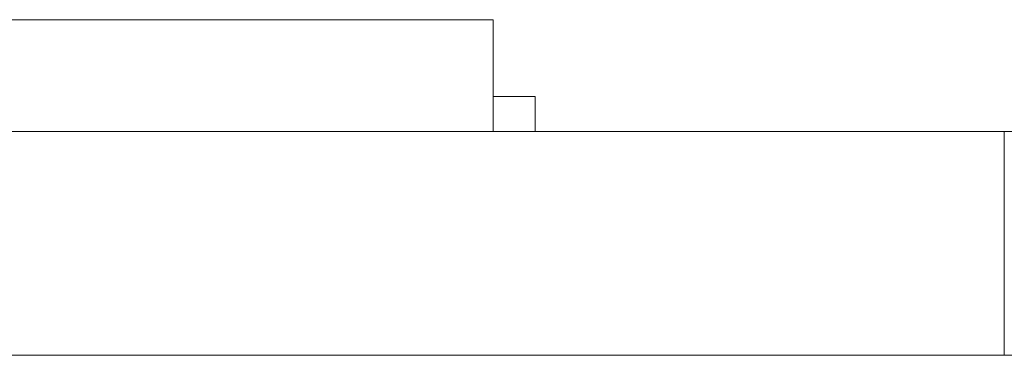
# Model space of a CAD drawing. Header units: inches. Extents: x -30 to 641, y 180 to 601.
# Tile 114 of 234: x 273.18 to 280.23, y 440.87 to 443.27. Entities that reach past the tile are written whole.
import ezdxf

# ---------------------------------------------------------------- set-up
doc = ezdxf.new("R2010")
doc.units = ezdxf.units.IN
doc.header["$MEASUREMENT"] = 0
doc.layers.add('1', color=7, linetype='Continuous')

# ---------------------------------------------------------------- blocks, each defined once
blk = doc.blocks.new('block 2069')
at = {"layer": '1', "color": 18, "lineweight": 13, "true_color": 0x4c0000}
blk.add_lwpolyline([(284.7276, 442.474), (280.2276, 442.474)], dxfattribs=at)
blk = doc.blocks.new('block 2080')
at = {"layer": '1', "color": 155, "lineweight": 18, "true_color": 0x4c7299}
blk.add_lwpolyline([(280.2276, 442.474), (160.0019, 442.474)], dxfattribs=at)
blk = doc.blocks.new('block 2112')
at = {"layer": '1', "color": 155, "lineweight": 18, "true_color": 0x4c7299}
blk.add_lwpolyline([(284.7276, 442.474), (280.2276, 442.474)], dxfattribs=at)
blk = doc.blocks.new('block 2143')
at = {"layer": '1', "color": 155, "lineweight": 18, "true_color": 0x4c7299}
blk.add_lwpolyline([(271.5719, 443.274), (276.5719, 443.274)], dxfattribs=at)
blk = doc.blocks.new('block 2145')
at = {"layer": '1', "color": 155, "lineweight": 18, "true_color": 0x4c7299}
blk.add_lwpolyline([(276.8719, 442.724), (276.5719, 442.724)], dxfattribs=at)
blk = doc.blocks.new('block 2290')
at = {"layer": '1', "color": 155, "lineweight": 18, "true_color": 0x4c7299}
blk.add_lwpolyline([(280.2276, 440.874), (280.2276, 442.474)], dxfattribs=at)
blk = doc.blocks.new('block 2307')
at = {"layer": '1', "color": 155, "lineweight": 18, "true_color": 0x4c7299}
blk.add_lwpolyline([(284.7276, 440.874), (280.2276, 440.874)], dxfattribs=at)
blk = doc.blocks.new('block 2310')
at = {"layer": '1', "color": 155, "lineweight": 18, "true_color": 0x4c7299}
blk.add_lwpolyline([(280.2276, 440.874), (160.0019, 440.874)], dxfattribs=at)
blk = doc.blocks.new('block 2382')
at = {"layer": '1', "color": 155, "lineweight": 18, "true_color": 0x4c7299}
blk.add_lwpolyline([(276.5719, 443.274), (276.5719, 442.474)], dxfattribs=at)
blk = doc.blocks.new('block 2385')
at = {"layer": '1', "color": 155, "lineweight": 18, "true_color": 0x4c7299}
blk.add_lwpolyline([(276.8719, 442.724), (276.8719, 442.474)], dxfattribs=at)
blk = doc.blocks.new('block 2478')
at = {"layer": '1', "color": 18, "lineweight": 13, "true_color": 0x4c0000}
blk.add_lwpolyline([(280.2276, 442.474), (160.0019, 442.474)], dxfattribs=at)
blk = doc.blocks.new('block 2479')
at = {"layer": '1', "color": 18, "lineweight": 13, "true_color": 0x4c0000}
blk.add_lwpolyline([(280.2276, 442.474), (160.0019, 442.474)], dxfattribs=at)
blk = doc.blocks.new('block 2481')
at = {"layer": '1', "color": 18, "lineweight": 13, "true_color": 0x4c0000}
blk.add_lwpolyline([(284.7276, 442.474), (280.2276, 442.474)], dxfattribs=at)
blk = doc.blocks.new('block 2485')
at = {"layer": '1', "color": 18, "lineweight": 13, "true_color": 0x4c0000}
blk.add_lwpolyline([(279.4317, 442.474), (277.9317, 442.474)], dxfattribs=at)
blk = doc.blocks.new('block 2486')
at = {"layer": '1', "color": 18, "lineweight": 13, "true_color": 0x4c0000}
blk.add_lwpolyline([(279.4317, 442.474), (277.9317, 442.474)], dxfattribs=at)
blk = doc.blocks.new('block 2491')
at = {"layer": '1', "color": 18, "lineweight": 13, "true_color": 0x4c0000}
blk.add_lwpolyline([(276.6553, 442.474), (273.595, 442.474)], dxfattribs=at)
blk = doc.blocks.new('block 2515')
at = {"layer": '1', "color": 18, "lineweight": 13, "true_color": 0x4c0000}
blk.add_lwpolyline([(279.4317, 442.474), (277.9317, 442.474)], dxfattribs=at)
blk = doc.blocks.new('block 2517')
at = {"layer": '1', "color": 18, "lineweight": 13, "true_color": 0x4c0000}
blk.add_lwpolyline([(279.4317, 442.474), (277.9317, 442.474)], dxfattribs=at)
blk = doc.blocks.new('block 2562')
at = {"layer": '1', "color": 18, "lineweight": 13, "true_color": 0x4c0000}
blk.add_lwpolyline([(273.3889, 442.474), (280.2276, 442.474)], dxfattribs=at)
blk = doc.blocks.new('block 2566')
at = {"layer": '1', "color": 18, "lineweight": 13, "true_color": 0x4c0000}
blk.add_lwpolyline([(276.6553, 442.474), (273.595, 442.474)], dxfattribs=at)
blk = doc.blocks.new('block 2614')
at = {"layer": '1', "color": 18, "lineweight": 13, "true_color": 0x4c0000}
blk.add_lwpolyline([(273.3889, 442.474), (280.2276, 442.474)], dxfattribs=at)
blk = doc.blocks.new('block 2693')
at = {"layer": '1', "color": 18, "lineweight": 13, "true_color": 0x4c0000}
blk.add_lwpolyline([(276.6553, 442.474), (273.595, 442.474)], dxfattribs=at)
blk = doc.blocks.new('block 2694')
at = {"layer": '1', "color": 18, "lineweight": 13, "true_color": 0x4c0000}
blk.add_lwpolyline([(276.6553, 442.474), (273.595, 442.474)], dxfattribs=at)
blk = doc.blocks.new('block 7443')
at = {"layer": '1', "color": 18, "lineweight": 13, "true_color": 0x4c0000}
blk.add_lwpolyline([(268.8888, 442.474), (268.9051, 442.474), (268.9484, 442.474), (269.0198, 442.474), (269.119, 442.474), (269.2447, 442.474), (269.3946, 442.474), (269.5653, 442.474), (269.7528, 442.474), (269.9529, 442.474), (270.1642, 442.474), (270.3917, 442.474), (270.6328, 442.474), (271.1389, 442.474), (271.6449, 442.474), (271.886, 442.474), (272.1135, 442.474), (272.3248, 442.474), (272.5249, 442.474), (272.7124, 442.474), (272.8831, 442.474), (273.033, 442.474), (273.1587, 442.474), (273.258, 442.474), (273.3294, 442.474), (273.3727, 442.474), (273.3887, 442.474)], dxfattribs=at)
blk = doc.blocks.new('block 7551')
at = {"layer": '1', "color": 18, "lineweight": 13, "true_color": 0x4c0000}
for points in [[(280.2276, 442.474), (205.4183, 442.474), (168.0136, 442.474), (163.3381, 442.474), (161.0003, 442.474), (159.8141, 442.474), (155.8363, 442.474), (154.7993, 442.474), (152.4615, 442.474), (133.7592, 442.474)], [(133.1739, 442.474), (142.525, 442.474), (145.5978, 442.474), (147.8915, 442.474), (148.7262, 442.474), (186.1309, 442.474), (260.9401, 442.474), (292.0396, 442.474), (329.4442, 442.474)]]:
    blk.add_lwpolyline(points, dxfattribs=at)
blk = doc.blocks.new('block 7625')
at = {"layer": '1', "color": 18, "lineweight": 13, "true_color": 0x4c0000}
blk.add_open_spline([(278.2051, 442.474), (278.2097, 442.474), (278.2156, 442.474), (278.2156, 442.474), (278.2156, 442.474), (278.2239, 442.474), (278.2239, 442.474), (278.2239, 442.474), (278.2346, 442.474), (278.2346, 442.474), (278.2346, 442.474), (278.2475, 442.474), (278.2475, 442.474), (278.2475, 442.474), (278.2625, 442.474), (278.2625, 442.474), (278.2625, 442.474), (278.2792, 442.474), (278.2792, 442.474), (278.2792, 442.474), (278.2974, 442.474), (278.2974, 442.474), (278.2974, 442.474), (278.3168, 442.474), (278.3168, 442.474), (278.3168, 442.474), (278.3371, 442.474), (278.3371, 442.474), (278.3371, 442.474), (278.3586, 442.474), (278.3586, 442.474), (278.3586, 442.474), (278.3815, 442.474), (278.3815, 442.474), (278.3815, 442.474), (278.4055, 442.474), (278.4055, 442.474), (278.4055, 442.474), (278.4553, 442.474), (278.4553, 442.474), (278.4553, 442.474), (278.505, 442.474), (278.505, 442.474), (278.505, 442.474), (278.529, 442.474), (278.529, 442.474), (278.529, 442.474), (278.5519, 442.474), (278.5519, 442.474), (278.5519, 442.474), (278.5734, 442.474), (278.5734, 442.474), (278.5734, 442.474), (278.5937, 442.474), (278.5937, 442.474), (278.5937, 442.474), (278.6131, 442.474), (278.6131, 442.474), (278.6131, 442.474), (278.6313, 442.474), (278.6313, 442.474), (278.6313, 442.474), (278.648, 442.474), (278.648, 442.474), (278.648, 442.474), (278.663, 442.474), (278.663, 442.474), (278.663, 442.474), (278.6759, 442.474), (278.6759, 442.474), (278.6759, 442.474), (278.6866, 442.474), (278.6866, 442.474), (278.6866, 442.474), (278.6949, 442.474), (278.6949, 442.474), (278.6949, 442.474), (278.7008, 442.474), (278.7008, 442.474), (278.7008, 442.474), (278.6949, 442.474), (278.6949, 442.474), (278.6949, 442.474), (278.6866, 442.474), (278.6866, 442.474), (278.6866, 442.474), (278.6759, 442.474), (278.6759, 442.474), (278.6759, 442.474), (278.663, 442.474), (278.663, 442.474), (278.663, 442.474), (278.648, 442.474), (278.648, 442.474), (278.648, 442.474), (278.6313, 442.474), (278.6313, 442.474), (278.6313, 442.474), (278.6131, 442.474), (278.6131, 442.474), (278.6131, 442.474), (278.5937, 442.474), (278.5937, 442.474), (278.5937, 442.474), (278.5734, 442.474), (278.5734, 442.474), (278.5734, 442.474), (278.5519, 442.474), (278.5519, 442.474), (278.5519, 442.474), (278.529, 442.474), (278.529, 442.474), (278.529, 442.474), (278.505, 442.474), (278.505, 442.474), (278.505, 442.474), (278.4553, 442.474), (278.4553, 442.474), (278.4553, 442.474), (278.4055, 442.474), (278.4055, 442.474), (278.4055, 442.474), (278.3815, 442.474), (278.3815, 442.474), (278.3815, 442.474), (278.3586, 442.474), (278.3586, 442.474), (278.3586, 442.474), (278.3371, 442.474), (278.3371, 442.474), (278.3371, 442.474), (278.3168, 442.474), (278.3168, 442.474), (278.3168, 442.474), (278.2974, 442.474), (278.2974, 442.474), (278.2974, 442.474), (278.2792, 442.474), (278.2792, 442.474), (278.2792, 442.474), (278.2625, 442.474), (278.2625, 442.474), (278.2625, 442.474), (278.2475, 442.474), (278.2475, 442.474), (278.2475, 442.474), (278.2346, 442.474), (278.2346, 442.474), (278.2346, 442.474), (278.2239, 442.474), (278.2239, 442.474), (278.2239, 442.474), (278.2156, 442.474), (278.2156, 442.474), (278.2156, 442.474), (278.2097, 442.474), (278.2097, 442.474)], degree=3, knots=[0, 0, 0, 0, 1, 1, 1, 2, 2, 2, 3, 3, 3, 4, 4, 4, 5, 5, 5, 6, 6, 6, 7, 7, 7, 8, 8, 8, 9, 9, 9, 10, 10, 10, 11, 11, 11, 12, 12, 12, 13, 13, 13, 14, 14, 14, 15, 15, 15, 16, 16, 16, 17, 17, 17, 18, 18, 18, 19, 19, 19, 20, 20, 20, 21, 21, 21, 22, 22, 22, 23, 23, 23, 24, 24, 24, 25, 25, 25, 26, 26, 26, 27, 27, 27, 28, 28, 28, 29, 29, 29, 30, 30, 30, 31, 31, 31, 32, 32, 32, 33, 33, 33, 34, 34, 34, 35, 35, 35, 36, 36, 36, 37, 37, 37, 38, 38, 38, 39, 39, 39, 40, 40, 40, 41, 41, 41, 42, 42, 42, 43, 43, 43, 44, 44, 44, 45, 45, 45, 46, 46, 46, 47, 47, 47, 48, 48, 48, 49, 49, 49, 50, 50, 50, 51, 51, 51, 52, 52, 52, 52], dxfattribs=at)
blk = doc.blocks.new('block 7626')
at = {"layer": '1', "color": 18, "lineweight": 13, "true_color": 0x4c0000}
blk.add_open_spline([(276.9553, 442.474), (276.7785, 442.474), (276.6018, 442.474), (276.4251, 442.474), (276.3893, 442.474), (276.3536, 442.474), (276.3179, 442.474), (275.4102, 442.474), (274.5026, 442.474), (273.595, 442.474), (273.4984, 442.474), (273.4018, 442.474), (273.3052, 442.474), (273.4018, 442.474), (273.4984, 442.474), (273.595, 442.474), (274.5026, 442.474), (275.4102, 442.474), (276.3179, 442.474), (276.3536, 442.474), (276.3893, 442.474), (276.4251, 442.474), (276.6018, 442.474), (276.7785, 442.474), (276.9553, 442.474), (276.7553, 442.474), (276.5553, 442.474), (276.3552, 442.474), (276.5553, 442.474), (276.7553, 442.474), (276.9553, 442.474)], degree=3, knots=[0, 0, 0, 0, 1, 1, 1, 2, 2, 2, 3, 3, 3, 4, 4, 4, 5, 5, 5, 6, 6, 6, 7, 7, 7, 8, 8, 8, 9, 9, 9, 10, 10, 10, 10], dxfattribs=at)
blk = doc.blocks.new('block 7627')
at = {"layer": '1', "color": 18, "lineweight": 13, "true_color": 0x4c0000}
blk.add_open_spline([(276.9553, 442.474), (276.7785, 442.474), (276.6018, 442.474), (276.4251, 442.474), (276.3893, 442.474), (276.3536, 442.474), (276.3179, 442.474), (275.4102, 442.474), (274.5026, 442.474), (273.595, 442.474), (273.4984, 442.474), (273.4018, 442.474), (273.3052, 442.474), (273.4018, 442.474), (273.4984, 442.474), (273.595, 442.474), (274.5026, 442.474), (275.4102, 442.474), (276.3179, 442.474), (276.3536, 442.474), (276.3893, 442.474), (276.4251, 442.474), (276.6018, 442.474), (276.7785, 442.474), (276.9553, 442.474), (276.7553, 442.474), (276.5553, 442.474), (276.3552, 442.474), (276.5553, 442.474), (276.7553, 442.474), (276.9553, 442.474)], degree=3, knots=[0, 0, 0, 0, 1, 1, 1, 2, 2, 2, 3, 3, 3, 4, 4, 4, 5, 5, 5, 6, 6, 6, 7, 7, 7, 8, 8, 8, 9, 9, 9, 10, 10, 10, 10], dxfattribs=at)
blk = doc.blocks.new('block 7841')
at = {"layer": '1', "color": 18, "lineweight": 13, "true_color": 0x4c0000}
blk.add_open_spline([(278.2486, 442.474), (278.2514, 442.474), (278.2549, 442.474), (278.2549, 442.474), (278.2599, 442.474), (278.2663, 442.474), (278.2663, 442.474), (278.2663, 442.474), (278.2741, 442.474), (278.2741, 442.474), (278.2741, 442.474), (278.283, 442.474), (278.283, 442.474), (278.283, 442.474), (278.2931, 442.474), (278.2931, 442.474), (278.2931, 442.474), (278.304, 442.474), (278.304, 442.474), (278.304, 442.474), (278.3156, 442.474), (278.3156, 442.474), (278.3156, 442.474), (278.3278, 442.474), (278.3278, 442.474), (278.3278, 442.474), (278.3407, 442.474), (278.3407, 442.474), (278.3407, 442.474), (278.3544, 442.474), (278.3544, 442.474), (278.3544, 442.474), (278.3688, 442.474), (278.3688, 442.474), (278.3688, 442.474), (278.3987, 442.474), (278.3987, 442.474), (278.3987, 442.474), (278.4285, 442.474), (278.4285, 442.474), (278.4285, 442.474), (278.4429, 442.474), (278.4429, 442.474), (278.4429, 442.474), (278.4566, 442.474), (278.4566, 442.474), (278.4566, 442.474), (278.4695, 442.474), (278.4695, 442.474), (278.4695, 442.474), (278.4817, 442.474), (278.4817, 442.474), (278.4817, 442.474), (278.4933, 442.474), (278.4933, 442.474), (278.4933, 442.474), (278.5042, 442.474), (278.5042, 442.474), (278.5042, 442.474), (278.5143, 442.474), (278.5143, 442.474), (278.5143, 442.474), (278.5233, 442.474), (278.5233, 442.474), (278.5233, 442.474), (278.531, 442.474), (278.531, 442.474), (278.531, 442.474), (278.5374, 442.474), (278.5374, 442.474), (278.5424, 442.474), (278.5459, 442.474), (278.5459, 442.474), (278.5424, 442.474), (278.5374, 442.474), (278.5374, 442.474), (278.5374, 442.474), (278.531, 442.474), (278.531, 442.474), (278.531, 442.474), (278.5232, 442.474), (278.5232, 442.474), (278.5232, 442.474), (278.5143, 442.474), (278.5143, 442.474), (278.5143, 442.474), (278.5042, 442.474), (278.5042, 442.474), (278.5042, 442.474), (278.4933, 442.474), (278.4933, 442.474), (278.4933, 442.474), (278.4817, 442.474), (278.4817, 442.474), (278.4817, 442.474), (278.4695, 442.474), (278.4695, 442.474), (278.4695, 442.474), (278.4566, 442.474), (278.4566, 442.474), (278.4566, 442.474), (278.4429, 442.474), (278.4429, 442.474), (278.4429, 442.474), (278.4285, 442.474), (278.4285, 442.474), (278.4285, 442.474), (278.3987, 442.474), (278.3987, 442.474), (278.3987, 442.474), (278.3688, 442.474), (278.3688, 442.474), (278.3688, 442.474), (278.3544, 442.474), (278.3544, 442.474), (278.3544, 442.474), (278.3407, 442.474), (278.3407, 442.474), (278.3407, 442.474), (278.3278, 442.474), (278.3278, 442.474), (278.3278, 442.474), (278.3156, 442.474), (278.3156, 442.474), (278.3156, 442.474), (278.304, 442.474), (278.304, 442.474), (278.304, 442.474), (278.2931, 442.474), (278.2931, 442.474), (278.2931, 442.474), (278.283, 442.474), (278.283, 442.474), (278.283, 442.474), (278.2741, 442.474), (278.2741, 442.474), (278.2741, 442.474), (278.2663, 442.474), (278.2663, 442.474), (278.2663, 442.474), (278.2599, 442.474), (278.2599, 442.474), (278.2549, 442.474), (278.2514, 442.474), (278.2514, 442.474)], degree=3, knots=[0, 0, 0, 0, 1, 1, 1, 2, 2, 2, 3, 3, 3, 4, 4, 4, 5, 5, 5, 6, 6, 6, 7, 7, 7, 8, 8, 8, 9, 9, 9, 10, 10, 10, 11, 11, 11, 12, 12, 12, 13, 13, 13, 14, 14, 14, 15, 15, 15, 16, 16, 16, 17, 17, 17, 18, 18, 18, 19, 19, 19, 20, 20, 20, 21, 21, 21, 22, 22, 22, 23, 23, 23, 24, 24, 24, 25, 25, 25, 26, 26, 26, 27, 27, 27, 28, 28, 28, 29, 29, 29, 30, 30, 30, 31, 31, 31, 32, 32, 32, 33, 33, 33, 34, 34, 34, 35, 35, 35, 36, 36, 36, 37, 37, 37, 38, 38, 38, 39, 39, 39, 40, 40, 40, 41, 41, 41, 42, 42, 42, 43, 43, 43, 44, 44, 44, 45, 45, 45, 46, 46, 46, 47, 47, 47, 48, 48, 48, 48], dxfattribs=at)
blk = doc.blocks.new('block 7887')
at = {"layer": '1', "color": 18, "lineweight": 13, "true_color": 0x4c0000}
blk.add_open_spline([(274.6781, 442.474), (274.6817, 442.474), (274.6873, 442.474), (274.6952, 442.474)], degree=3, dxfattribs=at)
blk = doc.blocks.new('block 7890')
at = {"layer": '1', "color": 18, "lineweight": 13, "true_color": 0x4c0000}
blk.add_open_spline([(276.5137, 442.474), (276.4794, 442.474), (276.4621, 442.474), (276.4621, 442.474), (276.4621, 442.474), (276.4777, 442.474), (276.5089, 442.474), (276.5403, 442.474), (276.5789, 442.474), (276.6247, 442.474), (276.6707, 442.474), (276.7092, 442.474), (276.7404, 442.474), (276.7715, 442.474), (276.7874, 442.474), (276.7874, 442.474), (276.7874, 442.474), (276.7716, 442.474), (276.7404, 442.474), (276.7091, 442.474), (276.6702, 442.474), (276.6236, 442.474), (276.5778, 442.474), (276.5412, 442.474), (276.5137, 442.474)], degree=3, knots=[0, 0, 0, 0, 1, 1, 1, 2, 2, 2, 3, 3, 3, 4, 4, 4, 5, 5, 5, 6, 6, 6, 7, 7, 7, 8, 8, 8, 8], dxfattribs=at)
blk = doc.blocks.new('block 7894')
at = {"layer": '1', "color": 18, "lineweight": 13, "true_color": 0x4c0000}
blk.add_open_spline([(277.3885, 442.474), (277.4454, 442.474), (277.5217, 442.474), (277.6171, 442.474), (277.6866, 442.474), (277.7563, 442.474), (277.8079, 442.474), (277.8556, 442.474), (277.8839, 442.474), (277.8934, 442.474), (277.8949, 442.474), (277.8927, 442.474), (277.8871, 442.474), (277.8816, 442.474), (277.8743, 442.474), (277.8646, 442.474), (277.8313, 442.474), (277.8258, 442.474), (277.8231, 442.474), (277.8117, 442.474), (277.7892, 442.474), (277.7559, 442.474), (277.7247, 442.474), (277.6799, 442.474), (277.6214, 442.474), (277.5534, 442.474), (277.4961, 442.474), (277.4495, 442.474), (277.3983, 442.474), (277.3729, 442.474), (277.3729, 442.474), (277.3729, 442.474), (277.3925, 442.474), (277.4318, 442.474), (277.4767, 442.474), (277.5419, 442.474), (277.6271, 442.474), (277.676, 442.474), (277.7159, 442.474), (277.747, 442.474), (277.7839, 442.474), (277.8106, 442.474), (277.8269, 442.474), (277.8283, 442.474), (277.8335, 442.474), (277.8422, 442.474), (277.8506, 442.474), (277.8594, 442.474), (277.8693, 442.474), (277.8793, 442.474), (277.8872, 442.474), (277.8924, 442.474), (277.8773, 442.474), (277.8383, 442.474), (277.7813, 442.474), (277.736, 442.474), (277.6789, 442.474), (277.6094, 442.474), (277.5257, 442.474), (277.4558, 442.474), (277.3996, 442.474), (277.3354, 442.474), (277.303, 442.474), (277.303, 442.474), (277.303, 442.474), (277.3315, 442.474), (277.3885, 442.474)], degree=3, knots=[0, 0, 0, 0, 1, 1, 1, 2, 2, 2, 3, 3, 3, 4, 4, 4, 5, 5, 5, 6, 6, 6, 7, 7, 7, 8, 8, 8, 9, 9, 9, 10, 10, 10, 11, 11, 11, 12, 12, 12, 13, 13, 13, 14, 14, 14, 15, 15, 15, 16, 16, 16, 17, 17, 17, 18, 18, 18, 19, 19, 19, 20, 20, 20, 21, 21, 21, 22, 22, 22, 22], dxfattribs=at)
blk = doc.blocks.new('block 7895')
at = {"layer": '1', "color": 18, "lineweight": 13, "true_color": 0x4c0000}
blk.add_open_spline([(275.5808, 442.474), (275.5429, 442.474), (275.5049, 442.474), (275.4669, 442.474), (275.5049, 442.474), (275.5429, 442.474), (275.5808, 442.474)], degree=3, knots=[0, 0, 0, 0, 1, 1, 1, 2, 2, 2, 2], dxfattribs=at)
blk = doc.blocks.new('block 7897')
at = {"layer": '1', "color": 18, "lineweight": 13, "true_color": 0x4c0000}
blk.add_open_spline([(275.2057, 442.474), (275.2318, 442.474), (275.2484, 442.474), (275.2555, 442.474), (275.2882, 442.474), (275.321, 442.474), (275.3537, 442.474), (275.3429, 442.474), (275.3154, 442.474), (275.2713, 442.474), (275.2271, 442.474), (275.1729, 442.474), (275.1083, 442.474), (275.0278, 442.474), (274.9629, 442.474), (274.9139, 442.474), (274.8649, 442.474), (274.8402, 442.474), (274.8402, 442.474), (274.8402, 442.474), (274.8509, 442.474), (274.8719, 442.474), (274.8929, 442.474), (274.9252, 442.474), (274.9683, 442.474), (275.0113, 442.474), (275.0582, 442.474), (275.109, 442.474), (275.1729, 442.474), (275.2253, 442.474), (275.2661, 442.474), (275.3067, 442.474), (275.3327, 442.474), (275.3444, 442.474), (275.312, 442.474), (275.2796, 442.474), (275.2472, 442.474), (275.2378, 442.474), (275.2216, 442.474), (275.1981, 442.474), (275.1745, 442.474), (275.1462, 442.474), (275.1129, 442.474), (275.0626, 442.474), (275.0215, 442.474), (274.9901, 442.474), (274.9587, 442.474), (274.9431, 442.474), (274.9431, 442.474), (274.9431, 442.474), (274.9583, 442.474), (274.9885, 442.474), (275.0186, 442.474), (275.0584, 442.474), (275.1073, 442.474), (275.1464, 442.474), (275.1793, 442.474), (275.2057, 442.474)], degree=3, knots=[0, 0, 0, 0, 1, 1, 1, 2, 2, 2, 3, 3, 3, 4, 4, 4, 5, 5, 5, 6, 6, 6, 7, 7, 7, 8, 8, 8, 9, 9, 9, 10, 10, 10, 11, 11, 11, 12, 12, 12, 13, 13, 13, 14, 14, 14, 15, 15, 15, 16, 16, 16, 17, 17, 17, 18, 18, 18, 19, 19, 19, 19], dxfattribs=at)
blk = doc.blocks.new('block 7900')
at = {"layer": '1', "color": 18, "lineweight": 13, "true_color": 0x4c0000}
blk.add_open_spline([(277.1759, 442.474), (277.1896, 442.474), (277.2077, 442.474), (277.2306, 442.474), (277.2505, 442.474), (277.267, 442.474), (277.2791, 442.474), (277.2905, 442.474), (277.2961, 442.474), (277.2961, 442.474), (277.2961, 442.474), (277.2905, 442.474), (277.2795, 442.474), (277.2669, 442.474), (277.2505, 442.474), (277.2306, 442.474), (277.2077, 442.474), (277.1896, 442.474), (277.1755, 442.474), (277.1644, 442.474), (277.1585, 442.474), (277.1585, 442.474), (277.1585, 442.474), (277.1644, 442.474), (277.1759, 442.474)], degree=3, knots=[0, 0, 0, 0, 1, 1, 1, 2, 2, 2, 3, 3, 3, 4, 4, 4, 5, 5, 5, 6, 6, 6, 7, 7, 7, 8, 8, 8, 8], dxfattribs=at)
blk = doc.blocks.new('block 7901')
at = {"layer": '1', "color": 18, "lineweight": 13, "true_color": 0x4c0000}
blk.add_open_spline([(276.1056, 442.474), (276.1364, 442.474), (276.1514, 442.474), (276.1514, 442.474), (276.1514, 442.474), (276.1361, 442.474), (276.1056, 442.474), (276.075, 442.474), (276.0383, 442.474), (275.9954, 442.474), (275.9509, 442.474), (275.9124, 442.474), (275.8793, 442.474), (275.8464, 442.474), (275.83, 442.474), (275.83, 442.474), (275.83, 442.474), (275.8456, 442.474), (275.8768, 442.474), (275.9081, 442.474), (275.9467, 442.474), (275.9925, 442.474), (276.0387, 442.474), (276.0768, 442.474), (276.1056, 442.474)], degree=3, knots=[0, 0, 0, 0, 1, 1, 1, 2, 2, 2, 3, 3, 3, 4, 4, 4, 5, 5, 5, 6, 6, 6, 7, 7, 7, 8, 8, 8, 8], dxfattribs=at)
blk = doc.blocks.new('block 7903')
at = {"layer": '1', "color": 18, "lineweight": 13, "true_color": 0x4c0000}
blk.add_open_spline([(277.3117, 442.474), (277.2918, 442.474), (277.2651, 442.474), (277.2318, 442.474), (277.1956, 442.474), (277.1667, 442.474), (277.1452, 442.474), (277.1267, 442.474), (277.1175, 442.474), (277.1175, 442.474), (277.1175, 442.474), (277.1267, 442.474), (277.1452, 442.474), (277.1666, 442.474), (277.1956, 442.474), (277.2318, 442.474), (277.2651, 442.474), (277.2918, 442.474), (277.3117, 442.474), (277.3293, 442.474), (277.3384, 442.474), (277.3384, 442.474), (277.3384, 442.474), (277.3294, 442.474), (277.3117, 442.474)], degree=3, knots=[0, 0, 0, 0, 1, 1, 1, 2, 2, 2, 3, 3, 3, 4, 4, 4, 5, 5, 5, 6, 6, 6, 7, 7, 7, 8, 8, 8, 8], dxfattribs=at)
blk = doc.blocks.new('block 7907')
at = {"layer": '1', "color": 18, "lineweight": 13, "true_color": 0x4c0000}
blk.add_lwpolyline([(276.163, 442.474), (276.163, 442.474)], dxfattribs=at)
blk = doc.blocks.new('block 7908')
at = {"layer": '1', "color": 18, "lineweight": 13, "true_color": 0x4c0000}
blk.add_open_spline([(274.7293, 442.474), (274.7406, 442.474), (274.7551, 442.474), (274.7732, 442.474), (274.778, 442.474), (274.7828, 442.474), (274.7876, 442.474), (274.7595, 442.474), (274.7343, 442.474), (274.7122, 442.474), (274.6758, 442.474), (274.6477, 442.474), (274.6277, 442.474), (274.6078, 442.474), (274.5938, 442.474), (274.5857, 442.474), (274.5777, 442.474), (274.5734, 442.474), (274.5734, 442.474), (274.549, 442.474), (274.5246, 442.474), (274.5001, 442.474), (274.5246, 442.474), (274.549, 442.474), (274.5734, 442.474), (274.6065, 442.474), (274.6396, 442.474), (274.6727, 442.474), (274.7062, 442.474), (274.7397, 442.474), (274.7733, 442.474), (274.7397, 442.474), (274.7062, 442.474), (274.6727, 442.474), (274.6727, 442.474), (274.6746, 442.474), (274.6781, 442.474), (274.7033, 442.474), (274.7145, 442.474), (274.7293, 442.474)], degree=3, knots=[0, 0, 0, 0, 1, 1, 1, 2, 2, 2, 3, 3, 3, 4, 4, 4, 5, 5, 5, 6, 6, 6, 7, 7, 7, 8, 8, 8, 9, 9, 9, 10, 10, 10, 11, 11, 11, 12, 12, 12, 13, 13, 13, 13], dxfattribs=at)
blk = doc.blocks.new('block 7913')
at = {"layer": '1', "color": 18, "lineweight": 13, "true_color": 0x4c0000}
blk.add_open_spline([(276.4398, 442.474), (276.3863, 442.474), (276.3595, 442.474), (276.3595, 442.474), (276.3595, 442.474), (276.3693, 442.474), (276.389, 442.474), (276.4088, 442.474), (276.4384, 442.474), (276.4773, 442.474), (276.5164, 442.474), (276.5655, 442.474), (276.6247, 442.474), (276.6684, 442.474), (276.7067, 442.474), (276.7396, 442.474), (276.7724, 442.474), (276.7997, 442.474), (276.8211, 442.474), (276.8426, 442.474), (276.8594, 442.474), (276.8717, 442.474), (276.8841, 442.474), (276.89, 442.474), (276.89, 442.474), (276.89, 442.474), (276.8803, 442.474), (276.8607, 442.474), (276.8411, 442.474), (276.8116, 442.474), (276.7726, 442.474), (276.7336, 442.474), (276.6842, 442.474), (276.6247, 442.474), (276.5462, 442.474), (276.4846, 442.474), (276.4398, 442.474)], degree=3, knots=[0, 0, 0, 0, 1, 1, 1, 2, 2, 2, 3, 3, 3, 4, 4, 4, 5, 5, 5, 6, 6, 6, 7, 7, 7, 8, 8, 8, 9, 9, 9, 10, 10, 10, 11, 11, 11, 12, 12, 12, 12], dxfattribs=at)
blk = doc.blocks.new('block 7919')
at = {"layer": '1', "color": 18, "lineweight": 13, "true_color": 0x4c0000}
blk.add_open_spline([(277.8646, 442.474), (277.8558, 442.474), (277.8477, 442.474), (277.8402, 442.474)], degree=3, dxfattribs=at)
blk = doc.blocks.new('block 7920')
at = {"layer": '1', "color": 18, "lineweight": 13, "true_color": 0x4c0000}
blk.add_open_spline([(275.5808, 442.474), (275.5429, 442.474), (275.5049, 442.474), (275.4669, 442.474), (275.5049, 442.474), (275.5429, 442.474), (275.5808, 442.474)], degree=3, knots=[0, 0, 0, 0, 1, 1, 1, 2, 2, 2, 2], dxfattribs=at)
blk = doc.blocks.new('block 7921')
at = {"layer": '1', "color": 18, "lineweight": 13, "true_color": 0x4c0000}
blk.add_open_spline([(275.8158, 442.474), (275.7746, 442.474), (275.7505, 442.474), (275.7423, 442.474), (275.7743, 442.474), (275.8063, 442.474), (275.8383, 442.474), (275.8464, 442.474), (275.862, 442.474), (275.8849, 442.474), (275.9079, 442.474), (275.9374, 442.474), (275.9732, 442.474), (276.0038, 442.474), (276.0308, 442.474), (276.0539, 442.474), (276.0771, 442.474), (276.096, 442.474), (276.1108, 442.474), (276.1255, 442.474), (276.138, 442.474), (276.148, 442.474), (276.158, 442.474), (276.163, 442.474), (276.163, 442.474), (276.1424, 442.474), (276.1151, 442.474), (276.0806, 442.474), (276.046, 442.474), (276.0086, 442.474), (275.9682, 442.474), (275.9007, 442.474), (275.8439, 442.474), (275.7973, 442.474), (275.7507, 442.474), (275.7273, 442.474), (275.7273, 442.474), (275.7273, 442.474), (275.7517, 442.474), (275.8002, 442.474), (275.8489, 442.474), (275.9099, 442.474), (275.9832, 442.474), (276.036, 442.474), (276.0845, 442.474), (276.1282, 442.474), (276.1721, 442.474), (276.2055, 442.474), (276.2281, 442.474), (276.2508, 442.474), (276.2623, 442.474), (276.2623, 442.474), (276.2623, 442.474), (276.251, 442.474), (276.2286, 442.474), (276.2061, 442.474), (276.1724, 442.474), (276.1278, 442.474), (276.0832, 442.474), (276.0308, 442.474), (275.9709, 442.474), (275.9074, 442.474), (275.8554, 442.474), (275.8158, 442.474)], degree=3, knots=[0, 0, 0, 0, 1, 1, 1, 2, 2, 2, 3, 3, 3, 4, 4, 4, 5, 5, 5, 6, 6, 6, 7, 7, 7, 8, 8, 8, 9, 9, 9, 10, 10, 10, 11, 11, 11, 12, 12, 12, 13, 13, 13, 14, 14, 14, 15, 15, 15, 16, 16, 16, 17, 17, 17, 18, 18, 18, 19, 19, 19, 20, 20, 20, 21, 21, 21, 21], dxfattribs=at)
blk = doc.blocks.new('block 7925')
at = {"layer": '1', "color": 18, "lineweight": 13, "true_color": 0x4c0000}
blk.add_open_spline([(278.2486, 442.474), (278.2514, 442.474), (278.2549, 442.474), (278.2549, 442.474), (278.2599, 442.474), (278.2663, 442.474), (278.2663, 442.474), (278.2663, 442.474), (278.2741, 442.474), (278.2741, 442.474), (278.2741, 442.474), (278.283, 442.474), (278.283, 442.474), (278.283, 442.474), (278.2931, 442.474), (278.2931, 442.474), (278.2931, 442.474), (278.304, 442.474), (278.304, 442.474), (278.304, 442.474), (278.3156, 442.474), (278.3156, 442.474), (278.3156, 442.474), (278.3278, 442.474), (278.3278, 442.474), (278.3278, 442.474), (278.3407, 442.474), (278.3407, 442.474), (278.3407, 442.474), (278.3544, 442.474), (278.3544, 442.474), (278.3544, 442.474), (278.3688, 442.474), (278.3688, 442.474), (278.3688, 442.474), (278.3987, 442.474), (278.3987, 442.474), (278.3987, 442.474), (278.4285, 442.474), (278.4285, 442.474), (278.4285, 442.474), (278.4429, 442.474), (278.4429, 442.474), (278.4429, 442.474), (278.4566, 442.474), (278.4566, 442.474), (278.4566, 442.474), (278.4695, 442.474), (278.4695, 442.474), (278.4695, 442.474), (278.4817, 442.474), (278.4817, 442.474), (278.4817, 442.474), (278.4933, 442.474), (278.4933, 442.474), (278.4933, 442.474), (278.5042, 442.474), (278.5042, 442.474), (278.5042, 442.474), (278.5143, 442.474), (278.5143, 442.474), (278.5143, 442.474), (278.5233, 442.474), (278.5233, 442.474), (278.5233, 442.474), (278.531, 442.474), (278.531, 442.474), (278.531, 442.474), (278.5374, 442.474), (278.5374, 442.474), (278.5424, 442.474), (278.5459, 442.474), (278.5459, 442.474), (278.5424, 442.474), (278.5374, 442.474), (278.5374, 442.474), (278.5374, 442.474), (278.531, 442.474), (278.531, 442.474), (278.531, 442.474), (278.5232, 442.474), (278.5232, 442.474), (278.5232, 442.474), (278.5143, 442.474), (278.5143, 442.474), (278.5143, 442.474), (278.5042, 442.474), (278.5042, 442.474), (278.5042, 442.474), (278.4933, 442.474), (278.4933, 442.474), (278.4933, 442.474), (278.4817, 442.474), (278.4817, 442.474), (278.4817, 442.474), (278.4695, 442.474), (278.4695, 442.474), (278.4695, 442.474), (278.4566, 442.474), (278.4566, 442.474), (278.4566, 442.474), (278.4429, 442.474), (278.4429, 442.474), (278.4429, 442.474), (278.4285, 442.474), (278.4285, 442.474), (278.4285, 442.474), (278.3987, 442.474), (278.3987, 442.474), (278.3987, 442.474), (278.3688, 442.474), (278.3688, 442.474), (278.3688, 442.474), (278.3544, 442.474), (278.3544, 442.474), (278.3544, 442.474), (278.3407, 442.474), (278.3407, 442.474), (278.3407, 442.474), (278.3278, 442.474), (278.3278, 442.474), (278.3278, 442.474), (278.3156, 442.474), (278.3156, 442.474), (278.3156, 442.474), (278.304, 442.474), (278.304, 442.474), (278.304, 442.474), (278.2931, 442.474), (278.2931, 442.474), (278.2931, 442.474), (278.283, 442.474), (278.283, 442.474), (278.283, 442.474), (278.2741, 442.474), (278.2741, 442.474), (278.2741, 442.474), (278.2663, 442.474), (278.2663, 442.474), (278.2663, 442.474), (278.2599, 442.474), (278.2599, 442.474), (278.2549, 442.474), (278.2514, 442.474), (278.2514, 442.474)], degree=3, knots=[0, 0, 0, 0, 1, 1, 1, 2, 2, 2, 3, 3, 3, 4, 4, 4, 5, 5, 5, 6, 6, 6, 7, 7, 7, 8, 8, 8, 9, 9, 9, 10, 10, 10, 11, 11, 11, 12, 12, 12, 13, 13, 13, 14, 14, 14, 15, 15, 15, 16, 16, 16, 17, 17, 17, 18, 18, 18, 19, 19, 19, 20, 20, 20, 21, 21, 21, 22, 22, 22, 23, 23, 23, 24, 24, 24, 25, 25, 25, 26, 26, 26, 27, 27, 27, 28, 28, 28, 29, 29, 29, 30, 30, 30, 31, 31, 31, 32, 32, 32, 33, 33, 33, 34, 34, 34, 35, 35, 35, 36, 36, 36, 37, 37, 37, 38, 38, 38, 39, 39, 39, 40, 40, 40, 41, 41, 41, 42, 42, 42, 43, 43, 43, 44, 44, 44, 45, 45, 45, 46, 46, 46, 47, 47, 47, 48, 48, 48, 48], dxfattribs=at)
blk = doc.blocks.new('block 7960')
at = {"layer": '1', "color": 18, "lineweight": 13, "true_color": 0x4c0000}
blk.add_lwpolyline([(268.8888, 442.474), (268.9051, 442.474), (268.9484, 442.474), (269.0198, 442.474), (269.119, 442.474), (269.2447, 442.474), (269.3946, 442.474), (269.5653, 442.474), (269.7528, 442.474), (269.9529, 442.474), (270.1642, 442.474), (270.3917, 442.474), (270.6328, 442.474), (271.1389, 442.474), (271.6449, 442.474), (271.886, 442.474), (272.1135, 442.474), (272.3248, 442.474), (272.5249, 442.474), (272.7124, 442.474), (272.8831, 442.474), (273.033, 442.474), (273.1587, 442.474), (273.258, 442.474), (273.3294, 442.474), (273.3727, 442.474), (273.3887, 442.474)], dxfattribs=at)
blk = doc.blocks.new('block 7961')
at = {"layer": '1', "color": 18, "lineweight": 13, "true_color": 0x4c0000}
blk.add_lwpolyline([(280.2275, 442.474), (280.2438, 442.474), (280.2871, 442.474), (280.3585, 442.474), (280.4577, 442.474), (280.5834, 442.474), (280.7333, 442.474), (280.904, 442.474), (281.0915, 442.474), (281.2916, 442.474), (281.5029, 442.474), (281.7304, 442.474), (281.9715, 442.474), (282.4776, 442.474), (282.9836, 442.474), (283.2247, 442.474), (283.4522, 442.474), (283.6635, 442.474), (283.8636, 442.474), (284.0511, 442.474), (284.2218, 442.474), (284.3717, 442.474), (284.4974, 442.474), (284.5967, 442.474), (284.6681, 442.474), (284.7114, 442.474), (284.7274, 442.474)], dxfattribs=at)
blk = doc.blocks.new('block 7974')
at = {"layer": '1', "color": 18, "lineweight": 13, "true_color": 0x4c0000}
blk.add_lwpolyline([(280.2275, 442.474), (280.2438, 442.474), (280.2871, 442.474), (280.3585, 442.474), (280.4577, 442.474), (280.5834, 442.474), (280.7333, 442.474), (280.904, 442.474), (281.0915, 442.474), (281.2916, 442.474), (281.5029, 442.474), (281.7304, 442.474), (281.9715, 442.474), (282.4776, 442.474), (282.9836, 442.474), (283.2247, 442.474), (283.4522, 442.474), (283.6635, 442.474), (283.8636, 442.474), (284.0511, 442.474), (284.2218, 442.474), (284.3717, 442.474), (284.4974, 442.474), (284.5967, 442.474), (284.6681, 442.474), (284.7114, 442.474), (284.7274, 442.474)], dxfattribs=at)
blk = doc.blocks.new('block 8082')
at = {"layer": '1', "color": 18, "lineweight": 13, "true_color": 0x4c0000}
blk.add_open_spline([(278.2051, 442.474), (278.2097, 442.474), (278.2156, 442.474), (278.2156, 442.474), (278.2156, 442.474), (278.2239, 442.474), (278.2239, 442.474), (278.2239, 442.474), (278.2346, 442.474), (278.2346, 442.474), (278.2346, 442.474), (278.2475, 442.474), (278.2475, 442.474), (278.2475, 442.474), (278.2625, 442.474), (278.2625, 442.474), (278.2625, 442.474), (278.2792, 442.474), (278.2792, 442.474), (278.2792, 442.474), (278.2974, 442.474), (278.2974, 442.474), (278.2974, 442.474), (278.3168, 442.474), (278.3168, 442.474), (278.3168, 442.474), (278.3371, 442.474), (278.3371, 442.474), (278.3371, 442.474), (278.3586, 442.474), (278.3586, 442.474), (278.3586, 442.474), (278.3815, 442.474), (278.3815, 442.474), (278.3815, 442.474), (278.4055, 442.474), (278.4055, 442.474), (278.4055, 442.474), (278.4553, 442.474), (278.4553, 442.474), (278.4553, 442.474), (278.505, 442.474), (278.505, 442.474), (278.505, 442.474), (278.529, 442.474), (278.529, 442.474), (278.529, 442.474), (278.5519, 442.474), (278.5519, 442.474), (278.5519, 442.474), (278.5734, 442.474), (278.5734, 442.474), (278.5734, 442.474), (278.5937, 442.474), (278.5937, 442.474), (278.5937, 442.474), (278.6131, 442.474), (278.6131, 442.474), (278.6131, 442.474), (278.6313, 442.474), (278.6313, 442.474), (278.6313, 442.474), (278.648, 442.474), (278.648, 442.474), (278.648, 442.474), (278.663, 442.474), (278.663, 442.474), (278.663, 442.474), (278.6759, 442.474), (278.6759, 442.474), (278.6759, 442.474), (278.6866, 442.474), (278.6866, 442.474), (278.6866, 442.474), (278.6949, 442.474), (278.6949, 442.474), (278.6949, 442.474), (278.7008, 442.474), (278.7008, 442.474), (278.7008, 442.474), (278.6949, 442.474), (278.6949, 442.474), (278.6949, 442.474), (278.6866, 442.474), (278.6866, 442.474), (278.6866, 442.474), (278.6759, 442.474), (278.6759, 442.474), (278.6759, 442.474), (278.663, 442.474), (278.663, 442.474), (278.663, 442.474), (278.648, 442.474), (278.648, 442.474), (278.648, 442.474), (278.6313, 442.474), (278.6313, 442.474), (278.6313, 442.474), (278.6131, 442.474), (278.6131, 442.474), (278.6131, 442.474), (278.5937, 442.474), (278.5937, 442.474), (278.5937, 442.474), (278.5734, 442.474), (278.5734, 442.474), (278.5734, 442.474), (278.5519, 442.474), (278.5519, 442.474), (278.5519, 442.474), (278.529, 442.474), (278.529, 442.474), (278.529, 442.474), (278.505, 442.474), (278.505, 442.474), (278.505, 442.474), (278.4553, 442.474), (278.4553, 442.474), (278.4553, 442.474), (278.4055, 442.474), (278.4055, 442.474), (278.4055, 442.474), (278.3815, 442.474), (278.3815, 442.474), (278.3815, 442.474), (278.3586, 442.474), (278.3586, 442.474), (278.3586, 442.474), (278.3371, 442.474), (278.3371, 442.474), (278.3371, 442.474), (278.3168, 442.474), (278.3168, 442.474), (278.3168, 442.474), (278.2974, 442.474), (278.2974, 442.474), (278.2974, 442.474), (278.2792, 442.474), (278.2792, 442.474), (278.2792, 442.474), (278.2625, 442.474), (278.2625, 442.474), (278.2625, 442.474), (278.2475, 442.474), (278.2475, 442.474), (278.2475, 442.474), (278.2346, 442.474), (278.2346, 442.474), (278.2346, 442.474), (278.2239, 442.474), (278.2239, 442.474), (278.2239, 442.474), (278.2156, 442.474), (278.2156, 442.474), (278.2156, 442.474), (278.2097, 442.474), (278.2097, 442.474)], degree=3, knots=[0, 0, 0, 0, 1, 1, 1, 2, 2, 2, 3, 3, 3, 4, 4, 4, 5, 5, 5, 6, 6, 6, 7, 7, 7, 8, 8, 8, 9, 9, 9, 10, 10, 10, 11, 11, 11, 12, 12, 12, 13, 13, 13, 14, 14, 14, 15, 15, 15, 16, 16, 16, 17, 17, 17, 18, 18, 18, 19, 19, 19, 20, 20, 20, 21, 21, 21, 22, 22, 22, 23, 23, 23, 24, 24, 24, 25, 25, 25, 26, 26, 26, 27, 27, 27, 28, 28, 28, 29, 29, 29, 30, 30, 30, 31, 31, 31, 32, 32, 32, 33, 33, 33, 34, 34, 34, 35, 35, 35, 36, 36, 36, 37, 37, 37, 38, 38, 38, 39, 39, 39, 40, 40, 40, 41, 41, 41, 42, 42, 42, 43, 43, 43, 44, 44, 44, 45, 45, 45, 46, 46, 46, 47, 47, 47, 48, 48, 48, 49, 49, 49, 50, 50, 50, 51, 51, 51, 52, 52, 52, 52], dxfattribs=at)
blk = doc.blocks.new('block 8084')
at = {"layer": '1', "color": 18, "lineweight": 13, "true_color": 0x4c0000}
blk.add_open_spline([(276.9553, 442.474), (276.7785, 442.474), (276.6018, 442.474), (276.4251, 442.474), (276.3893, 442.474), (276.3536, 442.474), (276.3179, 442.474), (275.4102, 442.474), (274.5026, 442.474), (273.595, 442.474), (273.4984, 442.474), (273.4018, 442.474), (273.3052, 442.474), (273.4018, 442.474), (273.4984, 442.474), (273.595, 442.474), (274.5026, 442.474), (275.4102, 442.474), (276.3179, 442.474), (276.3536, 442.474), (276.3893, 442.474), (276.4251, 442.474), (276.6018, 442.474), (276.7785, 442.474), (276.9553, 442.474), (276.7553, 442.474), (276.5553, 442.474), (276.3552, 442.474), (276.5553, 442.474), (276.7553, 442.474), (276.9553, 442.474)], degree=3, knots=[0, 0, 0, 0, 1, 1, 1, 2, 2, 2, 3, 3, 3, 4, 4, 4, 5, 5, 5, 6, 6, 6, 7, 7, 7, 8, 8, 8, 9, 9, 9, 10, 10, 10, 10], dxfattribs=at)
blk = doc.blocks.new('block 8085')
at = {"layer": '1', "color": 18, "lineweight": 13, "true_color": 0x4c0000}
blk.add_open_spline([(276.9553, 442.474), (276.7785, 442.474), (276.6018, 442.474), (276.4251, 442.474), (276.3893, 442.474), (276.3536, 442.474), (276.3179, 442.474), (275.4102, 442.474), (274.5026, 442.474), (273.595, 442.474), (273.4984, 442.474), (273.4018, 442.474), (273.3052, 442.474), (273.4018, 442.474), (273.4984, 442.474), (273.595, 442.474), (274.5026, 442.474), (275.4102, 442.474), (276.3179, 442.474), (276.3536, 442.474), (276.3893, 442.474), (276.4251, 442.474), (276.6018, 442.474), (276.7785, 442.474), (276.9553, 442.474), (276.7553, 442.474), (276.5553, 442.474), (276.3552, 442.474), (276.5553, 442.474), (276.7553, 442.474), (276.9553, 442.474)], degree=3, knots=[0, 0, 0, 0, 1, 1, 1, 2, 2, 2, 3, 3, 3, 4, 4, 4, 5, 5, 5, 6, 6, 6, 7, 7, 7, 8, 8, 8, 9, 9, 9, 10, 10, 10, 10], dxfattribs=at)

msp = doc.modelspace()

# ---------------------------------------------------------------- block references
at = {"layer": '1'}
for name in ['block 2143', 'block 2382', 'block 2145', 'block 2385', 'block 7551', 'block 2080', 'block 2478', 'block 2479', 'block 7443', 'block 7960', 'block 7626', 'block 7627', 'block 8084', 'block 8085', 'block 2562', 'block 2614', 'block 2491', 'block 2566', 'block 2693', 'block 2694', 'block 7908', 'block 7887', 'block 7897', 'block 7895', 'block 7920', 'block 7921', 'block 7901', 'block 7907', 'block 7913', 'block 7890', 'block 7903', 'block 7900', 'block 7894', 'block 7919', 'block 2485', 'block 2486', 'block 2515', 'block 2517', 'block 7625', 'block 8082', 'block 7841', 'block 7925', 'block 7961', 'block 7974', 'block 2069', 'block 2112', 'block 2290', 'block 2481', 'block 2310', 'block 2307']:
    msp.add_blockref(name, (0, 0), dxfattribs=at)

doc.saveas('drawing.dxf')
